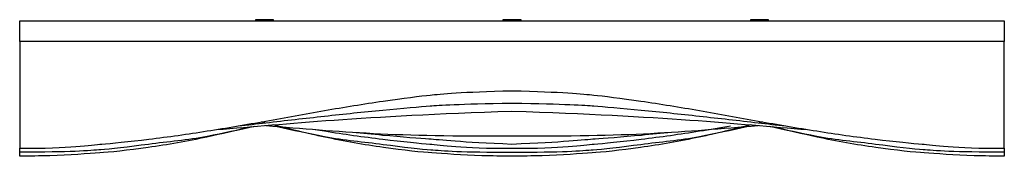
# Model space of a CAD drawing. Header units: centimetres. Extents: x 1837 to 3933, y 103 to 1041.
# Tile 13 of 34: x 2946 to 3186, y 634 to 667. Entities that reach past the tile are written whole.
import ezdxf

# ---------------------------------------------------------------- set-up
doc = ezdxf.new("R2010")
doc.units = ezdxf.units.CM
doc.layers.add('240x240$Visible$Curves$3D', color=7, linetype='Continuous', true_color=0x000000)
doc.layers.add('240x240$Visible$Curves$UNICANAL', color=252, linetype='Continuous', true_color=0x696969)

msp = doc.modelspace()

# ---------------------------------------------------------------- linework, layer by layer
at = {"layer": '240x240$Visible$Curves$3D'}
for points, degree in [([(2946.19, 666.59), (3066.19, 666.59), (3186.19, 666.59)], 2), ([(2946.19, 661.59), (2946.19, 664.09), (2946.19, 666.59)], 2), ([(3186.19, 666.59), (3186.19, 664.09), (3186.19, 661.59)], 2), ([(2946.19, 661.59), (2946.19, 652.93), (2946.19, 644.26), (2946.19, 635.59)], 3), ([(3186.19, 661.59), (3066.19, 661.59), (2946.19, 661.59)], 2), ([(3186.19, 635.59), (3186.19, 644.26), (3186.19, 652.93), (3186.19, 661.59)], 3), ([(3046.21, 648.53), (3048.87, 648.8), (3053.89, 649.3), (3066.19, 649.59)], 3), ([(3066.19, 649.59), (3078.5, 649.3), (3083.52, 648.8), (3086.18, 648.53)], 3), ([(3046.21, 645.89), (3048.46, 646.05), (3052.97, 646.37), (3066.19, 646.59)], 3), ([(3066.19, 646.59), (3079.41, 646.37), (3083.92, 646.05), (3086.17, 645.89)], 3), ([(2994.15, 640.12), (3011.74, 641.49), (3029.14, 643.44), (3066.19, 644.59)], 3), ([(3066.19, 644.59), (3103.25, 643.44), (3120.65, 641.49), (3138.24, 640.12)], 3), ([(3005.91, 641.8), (3005.65, 641.87), (3005.4, 641.93), (3005.15, 642)], 3), ([(3006.19, 641.12), (3024.16, 639.6), (3038.1, 638.34), (3066.19, 638.59)], 3), ([(3066.19, 638.59), (3094.28, 638.34), (3108.22, 639.6), (3126.19, 641.12)], 3), ([(3127.24, 642), (3126.99, 641.93), (3126.73, 641.87), (3126.48, 641.8)], 3), ([(2946.19, 635.59), (2958.56, 635.47), (2963.57, 636.36), (2966.24, 636.57)], 3), ([(2977.59, 636.51), (2972.87, 635.86), (2968.07, 635.35), (2966, 635.19)], 3), ([(3034.79, 636.51), (3039.51, 635.86), (3044.31, 635.35), (3046.39, 635.19)], 3), ([(3045.93, 637.87), (3048.6, 637.69), (3053.7, 637.07), (3066.19, 636.59)], 3), ([(3046.14, 636.57), (3048.81, 636.36), (3053.82, 635.47), (3066.19, 635.59)], 3), ([(3066.19, 636.59), (3078.68, 637.07), (3083.79, 637.69), (3086.46, 637.87)], 3), ([(3066.19, 635.59), (3078.56, 635.47), (3083.57, 636.36), (3086.24, 636.57)], 3), ([(3086, 635.19), (3088.07, 635.35), (3092.87, 635.86), (3097.59, 636.51)], 3), ([(3166.39, 635.19), (3164.31, 635.35), (3159.51, 635.86), (3154.79, 636.51)], 3), ([(3166.14, 636.57), (3168.81, 636.36), (3173.82, 635.47), (3186.19, 635.59)], 3), ([(2946.19, 634.59), (2946.19, 634.93), (2946.19, 635.26), (2946.19, 635.59)], 3), ([(2966, 635.19), (2963.33, 634.99), (2958.42, 634.57), (2946.19, 634.59)], 3), ([(2946.19, 633.59), (2946.19, 633.93), (2946.19, 634.26), (2946.19, 634.59)], 3), ([(2953.54, 633.74), (2951.09, 633.69), (2948.64, 633.64), (2946.19, 633.59)], 3), ([(2965.72, 634.42), (2963.05, 634.23), (2958.22, 633.9), (2953.54, 633.74)], 3), ([(3046.39, 635.19), (3049.06, 634.99), (3053.97, 634.57), (3066.19, 634.59)], 3), ([(3058.84, 633.74), (3054.17, 633.9), (3049.34, 634.23), (3046.67, 634.42)], 3), ([(3066.19, 633.59), (3063.74, 633.64), (3061.29, 633.69), (3058.84, 633.74)], 3), ([(3066.19, 634.59), (3078.42, 634.57), (3083.33, 634.99), (3086, 635.19)], 3), ([(3073.54, 633.74), (3071.09, 633.69), (3068.64, 633.64), (3066.19, 633.59)], 3), ([(3085.72, 634.42), (3083.05, 634.23), (3078.22, 633.9), (3073.54, 633.74)], 3), ([(3186.19, 634.59), (3173.97, 634.57), (3169.06, 634.99), (3166.39, 635.19)], 3), ([(3178.84, 633.74), (3174.17, 633.9), (3169.34, 634.23), (3166.67, 634.42)], 3), ([(3186.19, 633.59), (3183.74, 633.64), (3181.29, 633.69), (3178.84, 633.74)], 3), ([(3186.19, 635.59), (3186.19, 635.26), (3186.19, 634.93), (3186.19, 634.59)], 3), ([(3186.19, 634.59), (3186.19, 634.26), (3186.19, 633.93), (3186.19, 633.59)], 3)]:
    msp.add_open_spline(points, degree=degree, dxfattribs=at)
for points, knots in [([(2966.24, 636.57), (2968.26, 636.72), (2972.99, 637.21), (2977.65, 637.77), (2982.42, 638.35), (2987.17, 639.02), (2991.91, 639.77), (2996.7, 640.52), (3001.46, 641.34), (3006.22, 642.19), (3010.99, 643.04), (3015.76, 643.92), (3020.53, 644.75), (3025.27, 645.58), (3030.02, 646.36), (3034.79, 647.06), (3039.45, 647.73), (3044.18, 648.33), (3046.21, 648.53)], [758.819305, 758.819305, 758.819305, 758.819305, 765.719752, 765.719752, 765.719752, 772.73995, 772.73995, 772.73995, 779.81455, 779.81455, 779.81455, 786.900239, 786.900239, 786.900239, 793.942607, 793.942607, 793.942607, 800.8609, 800.8609, 800.8609, 800.8609]), ([(3086.18, 648.53), (3088.2, 648.33), (3092.94, 647.73), (3097.6, 647.06), (3102.37, 646.36), (3107.11, 645.58), (3111.86, 644.75), (3116.63, 643.92), (3121.4, 643.04), (3126.17, 642.19), (3130.93, 641.34), (3135.69, 640.52), (3140.47, 639.77), (3145.21, 639.02), (3149.97, 638.35), (3154.73, 637.77), (3159.4, 637.21), (3164.13, 636.72), (3166.14, 636.57)], [359.343415, 359.343415, 359.343415, 359.343415, 366.261708, 366.261708, 366.261708, 373.304076, 373.304076, 373.304076, 380.389765, 380.389765, 380.389765, 387.464366, 387.464366, 387.464366, 394.484563, 394.484563, 394.484563, 401.385011, 401.385011, 401.385011, 401.385011]), ([(2999.48, 641.01), (3001.73, 641.26), (3003.98, 641.52), (3006.22, 641.77), (3010.98, 642.32), (3015.75, 642.87), (3020.51, 643.39), (3025.24, 643.92), (3029.96, 644.42), (3034.7, 644.87), (3039.33, 645.32), (3044.01, 645.73), (3046.21, 645.89)], [464.087493, 464.087493, 464.087493, 464.087493, 467.393591, 467.393591, 467.393591, 474.403727, 474.403727, 474.403727, 481.357968, 481.357968, 481.357968, 488.187243, 488.187243, 488.187243, 488.187243]), ([(3086.17, 645.89), (3088.37, 645.73), (3093.06, 645.32), (3097.69, 644.87), (3102.42, 644.42), (3107.15, 643.92), (3111.88, 643.39), (3116.64, 642.87), (3121.4, 642.32), (3126.17, 641.77), (3128.41, 641.52), (3130.66, 641.26), (3132.9, 641.01)], [49.37801, 49.37801, 49.37801, 49.37801, 56.207286, 56.207286, 56.207286, 63.161526, 63.161526, 63.161526, 70.171663, 70.171663, 70.171663, 73.47776, 73.47776, 73.47776, 73.47776]), ([(3002.65, 640.82), (2999.06, 639.91), (2995.45, 639.05), (2991.84, 638.28), (2987.07, 637.27), (2982.31, 636.42), (2977.48, 635.74), (2972.71, 635.07), (2967.85, 634.56), (2965.72, 634.42)], [-288.031831, -288.031831, -288.031831, -288.031831, -282.620172, -282.620172, -282.620172, -275.506859, -275.506859, -275.506859, -268.431849, -268.431849, -268.431849, -268.431849]), ([(3003.43, 640.88), (2999.6, 640.01), (2995.76, 639.19), (2991.9, 638.44), (2987.15, 637.52), (2982.39, 637.16), (2977.59, 636.51)], [401.387137, 401.387137, 401.387137, 401.387137, 407.131111, 407.131111, 407.131111, 414.204551, 414.204551, 414.204551, 414.204551]), ([(3046.67, 634.42), (3044.53, 634.56), (3039.67, 635.07), (3034.91, 635.74), (3030.08, 636.42), (3025.31, 637.27), (3020.55, 638.28), (3016.34, 639.18), (3012.14, 640.19), (3007.98, 641.26)], [850.911196, 850.911196, 850.911196, 850.911196, 857.986206, 857.986206, 857.986206, 865.099519, 865.099519, 865.099519, 871.39644, 871.39644, 871.39644, 871.39644]), ([(3008.96, 640.88), (3012.79, 640.01), (3016.63, 639.19), (3020.48, 638.44), (3025.24, 637.52), (3030, 637.16), (3034.79, 636.51)], [395.33381, 395.33381, 395.33381, 395.33381, 401.077535, 401.077535, 401.077535, 408.150975, 408.150975, 408.150975, 408.150975]), ([(3124.41, 641.26), (3120.24, 640.19), (3116.04, 639.18), (3111.84, 638.28), (3107.07, 637.27), (3102.31, 636.42), (3097.48, 635.74), (3092.71, 635.07), (3087.85, 634.56), (3085.72, 634.42)], [797.989996, 797.989996, 797.989996, 797.989996, 804.28717, 804.28717, 804.28717, 811.400483, 811.400483, 811.400483, 818.475493, 818.475493, 818.475493, 818.475493]), ([(3086.24, 636.57), (3088.26, 636.72), (3092.99, 637.21), (3097.65, 637.77), (3102.42, 638.35), (3107.17, 639.02), (3111.91, 639.77), (3114.44, 640.16), (3116.96, 640.58), (3119.48, 641.01)], [433.363715, 433.363715, 433.363715, 433.363715, 440.264163, 440.264163, 440.264163, 447.28436, 447.28436, 447.28436, 451.023839, 451.023839, 451.023839, 451.023839]), ([(3097.59, 636.51), (3102.39, 637.16), (3107.15, 637.52), (3111.9, 638.44), (3115.76, 639.19), (3119.6, 640.01), (3123.43, 640.88)], [440.155891, 440.155891, 440.155891, 440.155891, 447.229331, 447.229331, 447.229331, 452.973089, 452.973089, 452.973089, 452.973089]), ([(3154.79, 636.51), (3150, 637.16), (3145.24, 637.52), (3140.48, 638.44), (3136.63, 639.19), (3132.79, 640.01), (3128.96, 640.88)], [787.378813, 787.378813, 787.378813, 787.378813, 794.452253, 794.452253, 794.452253, 800.195793, 800.195793, 800.195793, 800.195793]), ([(3166.67, 634.42), (3164.53, 634.56), (3159.67, 635.07), (3154.91, 635.74), (3150.08, 636.42), (3145.31, 637.27), (3140.55, 638.28), (3136.94, 639.05), (3133.32, 639.91), (3129.74, 640.82)], [107.173199, 107.173199, 107.173199, 107.173199, 114.24821, 114.24821, 114.24821, 121.361523, 121.361523, 121.361523, 126.772873, 126.772873, 126.772873, 126.772873]), ([(3018.24, 640.12), (3018.98, 640), (3019.73, 639.88), (3020.47, 639.77), (3025.21, 639.02), (3029.97, 638.35), (3034.73, 637.77), (3039.4, 637.21), (3044.13, 636.72), (3046.14, 636.57)], [400.074695, 400.074695, 400.074695, 400.074695, 401.178122, 401.178122, 401.178122, 408.198319, 408.198319, 408.198319, 415.098767, 415.098767, 415.098767, 415.098767]), ([(3027.33, 639.48), (3029.77, 639.24), (3032.2, 639.01), (3034.64, 638.79), (3039.28, 638.37), (3043.96, 638), (3045.93, 637.87)], [652.496848, 652.496848, 652.496848, 652.496848, 656.075422, 656.075422, 656.075422, 662.901011, 662.901011, 662.901011, 662.901011]), ([(3086.46, 637.87), (3088.43, 638), (3093.11, 638.37), (3097.75, 638.79), (3100.18, 639.01), (3102.62, 639.24), (3105.05, 639.48)], [681.385454, 681.385454, 681.385454, 681.385454, 688.211042, 688.211042, 688.211042, 691.789983, 691.789983, 691.789983, 691.789983])]:
    msp.add_open_spline(points, degree=3, knots=knots, dxfattribs=at)
at = {"layer": '240x240$Visible$Curves$UNICANAL'}
for points in [[(3003.66, 666.9), (3003.66, 666.75), (3003.66, 666.59)], [(3008.08, 666.9), (3005.87, 666.9), (3003.66, 666.9)], [(3003.86, 666.59), (3003.86, 666.65), (3003.86, 666.7)], [(3003.86, 666.7), (3005.87, 666.7), (3007.88, 666.7)], [(3007.88, 666.7), (3007.88, 666.65), (3007.88, 666.59)], [(3008.08, 666.59), (3008.08, 666.75), (3008.08, 666.9)], [(3063.99, 666.9), (3063.99, 666.75), (3063.99, 666.59)], [(3068.4, 666.9), (3066.19, 666.9), (3063.99, 666.9)], [(3064.19, 666.59), (3064.19, 666.65), (3064.19, 666.7)], [(3064.19, 666.7), (3066.19, 666.7), (3068.2, 666.7)], [(3068.2, 666.7), (3068.2, 666.65), (3068.2, 666.59)], [(3068.4, 666.59), (3068.4, 666.75), (3068.4, 666.9)], [(3124.31, 666.9), (3124.31, 666.75), (3124.31, 666.59)], [(3128.73, 666.9), (3126.52, 666.9), (3124.31, 666.9)], [(3124.51, 666.59), (3124.51, 666.65), (3124.51, 666.7)], [(3124.51, 666.7), (3126.52, 666.7), (3128.53, 666.7)], [(3128.53, 666.7), (3128.53, 666.65), (3128.53, 666.59)], [(3128.73, 666.59), (3128.73, 666.75), (3128.73, 666.9)]]:
    msp.add_open_spline(points, degree=2, dxfattribs=at)

doc.saveas('drawing.dxf')
